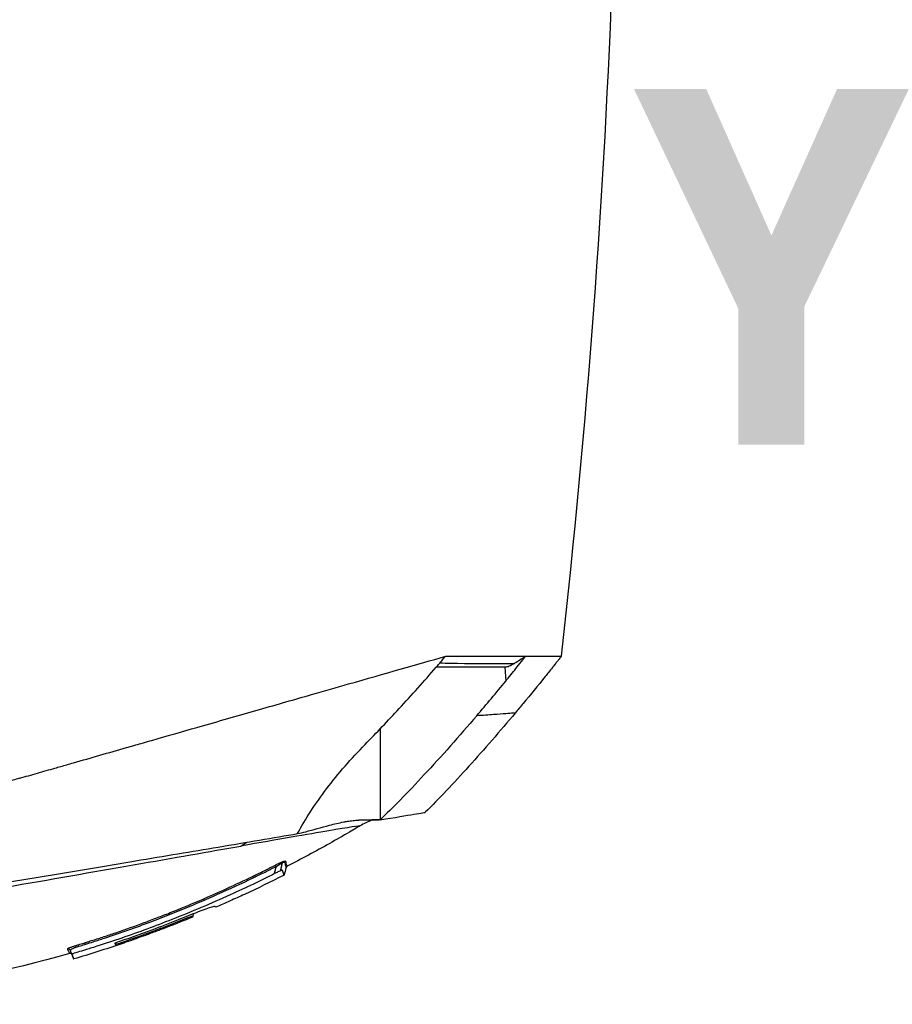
# Model space of a CAD drawing. Header units: millimetres. Extents: x 0 to 3390, y 0 to 1680.
# Tile 119 of 194: x 1132 to 1172, y 1140 to 1184. Entities that reach past the tile are written whole.
import ezdxf

# ---------------------------------------------------------------- set-up
doc = ezdxf.new("R2010")
doc.units = ezdxf.units.MM
doc.header["$LTSCALE"] = 0.2
doc.layers.add('07_Special Line2', color=76, linetype='Continuous')
doc.styles.add('Rainbow-5.0 Style', font='malgunsl.ttf')

# ---------------------------------------------------------------- blocks, each defined once
blk = doc.blocks.new('A$Cbf9293de')
for p, q in [((23.212, 740.485), (23.212, 740.485)), ((22.282, 739.988), (22.314, 739.362)), ((16.674, 737.22), (16.674, 733.126)), ((12.008, 731.036), (12.008, 731.036)), ((12.277, 731.196), (12.277, 731.196)), ((10.569, 729.776), (10.57, 729.773)), ((9.275, 729.199), (9.266, 729.223)), ((8.278, 728.905), (8.236, 728.754)), ((4.79, 727.6), (4.769, 727.524)), ((2.791, 727.146), (2.771, 727.199)), ((2.822, 727.064), (2.82, 727.07))]:
    blk.add_line(p, q)
blk.add_arc((2.735, 727.027), 0.1, 41.6973, 106.2556)
for centre, major_axis, ratio, start_param, end_param in [((80.88, 836.021), (426.517, 274.22), 0.09893, 4.512316, 4.513504), ((19.081, 737.351), (-2832.535, 0.001), 0.000931, 4.711259, 4.712351), ((12.309, 731.267), (0.0531, 0.0977), 0.058697, 3.96566, 4.618509), ((12.466, 731.184), (-0.0707, -0.0285), 0.997392, 4.712389, 5.732772), ((7.795, 732.533), (-4.007, 10.849), 0.021396, 4.392938, 4.394081), ((2.655, 727.225), (0.0808, 0.059), 0.995556, 6.278905, 7.509529), ((2.655, 727.225), (0.0808, 0.059), 0.995556, 6.076243, 6.076382)]:
    blk.add_ellipse(centre, major_axis=major_axis, ratio=ratio, start_param=start_param, end_param=end_param)
for points in [[(24.823, 740.488), (25.986, 750.864), (26.757, 761.262), (27.136, 771.683)], [(19.599, 740.465), (19.605, 740.47), (19.611, 740.476), (19.617, 740.481)], [(23.205, 740.478), (23.206, 740.48), (23.208, 740.481), (23.209, 740.483)], [(22.282, 739.988), (21.443, 739.988), (20.436, 739.987), (19.19, 739.988)], [(19.359, 740.185), (19.515, 740.181), (19.668, 740.176), (19.817, 740.173)], [(19.817, 740.173), (20.711, 740.15), (21.494, 740.147), (22.171, 740.154)], [(22.171, 740.154), (22.357, 740.156), (22.535, 740.159), (22.706, 740.162)], [(16.651, 733.125), (16.639, 733.123), (16.628, 733.121), (16.616, 733.119)], [(16.308, 733.121), (16.113, 733.041), (15.933, 732.953), (15.781, 732.862)], [(16.616, 733.119), (16.51, 733.119), (16.404, 733.118), (16.297, 733.117)], [(10.412, 731.95), (10.492, 732.009), (10.583, 732.067), (10.68, 732.121)], [(11.923, 730.712), (11.951, 730.819), (11.98, 730.927), (12.008, 731.036)], [(12.008, 731.036), (11.992, 731.068), (11.976, 731.094), (11.972, 731.097)], [(12.008, 731.036), (12.113, 731.106), (12.215, 731.161), (12.277, 731.196)], [(12.311, 731.257), (12.375, 731.288), (12.421, 731.281), (12.425, 731.267)], [(12.447, 730.98), (12.416, 730.867), (12.386, 730.753), (12.355, 730.64)], [(12.379, 731.208), (12.386, 731.201), (12.387, 731.199), (12.39, 731.196)], [(12.425, 731.267), (12.41, 731.248), (12.394, 731.227), (12.38, 731.208)], [(12.355, 730.64), (11.765, 730.341), (11.17, 730.051), (10.57, 729.773)], [(5.064, 727.56), (4.346, 727.316), (3.624, 727.086), (2.897, 726.873)], [(2.707, 727.123), (2.707, 727.123), (2.707, 727.123), (2.707, 727.123)], [(2.746, 727.264), (2.743, 727.272), (2.739, 727.279), (2.736, 727.284)], [(2.746, 727.264), (2.746, 727.264), (2.746, 727.264), (2.746, 727.264)], [(2.812, 727.084), (2.811, 727.087), (2.81, 727.09), (2.809, 727.093)], [(2.824, 727.065), (2.823, 727.066), (2.822, 727.068), (2.821, 727.069)]]:
    blk.add_open_spline(points, degree=3)
for points, knots in [([(0.471, 735), (0.735, 735.076), (1.002, 735.152), (1.528, 735.303), (1.791, 735.379), (2.228, 735.504), (2.407, 735.555), (2.684, 735.635), (2.785, 735.664), (3.683, 735.921), (4.475, 736.148), (5.489, 736.438), (5.713, 736.502), (6.19, 736.639), (6.443, 736.712), (7.368, 736.977), (8.031, 737.167), (9.559, 737.605), (10.412, 737.849), (12.051, 738.319), (12.835, 738.544), (14.163, 738.924), (14.718, 739.083), (16.882, 739.704), (18.346, 740.123), (19.617, 740.481)], [0.000126, 0.000126, 0.000126, 0.000126, 0.082821, 0.082821, 0.166253, 0.166253, 0.220425, 0.220425, 0.251356, 0.251356, 0.499199, 0.499199, 0.569666, 0.569666, 0.650386, 0.650386, 0.865884, 0.865884, 1.153802, 1.153802, 1.433955, 1.433955, 1.644816, 1.644816, 2.282254, 2.282254, 2.282254, 2.282254]), ([(19.189, 739.988), (19.261, 740.071), (19.333, 740.154), (19.47, 740.313), (19.478, 740.323), (19.599, 740.465)], [0.00001731, 0.00001731, 0.00001731, 0.00001731, 0.03300438, 0.03300438, 0.0630328, 0.0630328, 0.0630328, 0.0630328]), ([(19.617, 740.481), (20.392, 740.491), (21.087, 740.494), (22.281, 740.491), (22.787, 740.486), (23.212, 740.485)], [0.0006982, 0.0006982, 0.0006982, 0.0006982, 0.4041717, 0.4041717, 0.7904451, 0.7904451, 0.7904451, 0.7904451]), ([(22.314, 739.362), (22.469, 739.552), (22.624, 739.744), (22.913, 740.107), (23.149, 740.407), (23.205, 740.478)], [-0.02884615, -0.02884615, -0.02884615, -0.02884615, -0.0141323, -0.0141323, -0.00100336, -0.00100336, -0.00100336, -0.00100336]), ([(23.212, 740.485), (23.262, 740.488), (23.311, 740.488), (23.408, 740.488), (23.455, 740.488), (23.593, 740.488), (23.68, 740.488), (23.927, 740.488), (24.073, 740.488), (24.285, 740.488), (24.361, 740.488), (24.494, 740.488), (24.551, 740.488), (24.675, 740.488), (24.73, 740.488), (24.82, 740.488), (24.823, 740.488), (24.823, 740.488)], [0.000355, 0.000355, 0.000355, 0.000355, 0.045537, 0.045537, 0.090659, 0.090659, 0.180918, 0.180918, 0.361472, 0.361472, 0.481892, 0.481892, 0.599071, 0.599071, 0.774918, 0.774918, 1.024258, 1.024258, 1.024258, 1.024258]), ([(24.823, 740.488), (24.823, 740.488), (24.823, 740.488), (24.823, 740.488), (24.823, 740.488), (24.822, 740.487), (24.822, 740.487), (24.822, 740.487), (24.822, 740.487), (24.821, 740.486), (24.821, 740.486), (24.819, 740.483), (24.818, 740.482), (24.813, 740.475), (24.809, 740.471), (24.794, 740.451), (24.782, 740.437), (24.736, 740.379), (24.702, 740.336), (24.564, 740.164), (24.461, 740.034), (24.351, 739.897), (24.345, 739.889), (24.339, 739.882)], [0, 0, 0, 0, 0.00002524, 0.00002524, 0.00006604, 0.00006604, 0.00010621, 0.00010621, 0.00018394, 0.00018394, 0.0003886, 0.0003886, 0.00100198, 0.00100198, 0.00284178, 0.00284178, 0.00836112, 0.00836112, 0.02491916, 0.02491916, 0.07459329, 0.07459329, 0.07760761, 0.07760761, 0.07760761, 0.07760761]), ([(15.999, 736.521), (16.515, 737.049), (17.025, 737.586), (18.09, 738.739), (18.644, 739.36), (19.189, 739.988)], [0.0005834, 0.0005834, 0.0005834, 0.0005834, 0.222323, 0.222323, 0.4715577, 0.4715577, 0.4715577, 0.4715577]), ([(22.706, 740.162), (22.631, 740.114), (22.547, 740.065), (22.405, 740.007), (22.34, 739.988), (22.282, 739.988)], [0.00001611, 0.00001611, 0.00001611, 0.00001611, 0.02677237, 0.02677237, 0.04626997, 0.04626997, 0.04626997, 0.04626997]), ([(24.573, 740.174), (24.573, 740.174), (24.573, 740.174), (24.573, 740.174), (24.573, 740.174), (24.573, 740.174), (24.573, 740.174), (24.572, 740.174), (24.572, 740.174), (24.572, 740.173), (24.572, 740.173), (24.571, 740.172), (24.571, 740.172), (24.569, 740.17), (24.568, 740.168), (24.562, 740.161), (24.558, 740.156), (24.543, 740.136), (24.531, 740.121), (24.483, 740.062), (24.447, 740.017), (24.303, 739.837), (24.195, 739.702), (23.761, 739.164), (23.434, 738.762), (22.983, 738.219), (22.863, 738.074), (22.743, 737.931)], [0.1788147, 0.1788147, 0.1788147, 0.1788147, 0.1788234, 0.1788234, 0.1788438, 0.1788438, 0.1788846, 0.1788846, 0.1789247, 0.1789247, 0.1790186, 0.1790186, 0.1792367, 0.1792367, 0.1798777, 0.1798777, 0.1817991, 0.1817991, 0.1875603, 0.1875603, 0.2048421, 0.2048421, 0.2566896, 0.2566896, 0.4122607, 0.4122607, 0.4685131, 0.4685131, 0.4685131, 0.4685131]), ([(21.012, 737.805), (21.234, 738.065), (21.457, 738.328), (21.89, 738.846), (22.103, 739.104), (22.314, 739.362)], [0, 0, 0, 0, 0.1028411, 0.1028411, 0.2027797, 0.2027797, 0.2027797, 0.2027797]), ([(21.012, 737.805), (20.238, 736.901), (19.413, 735.975), (17.9, 734.347), (17.218, 733.651), (16.674, 733.126)], [0.0000893, 0.0000893, 0.0000893, 0.0000893, 0.5, 0.5, 0.9999992, 0.9999992, 0.9999992, 0.9999992]), ([(22.743, 737.931), (22.061, 737.118), (21.351, 736.301), (19.974, 734.777), (19.31, 734.07), (18.7, 733.466)], [0.0000994, 0.0000994, 0.0000994, 0.0000994, 0.5, 0.5, 1, 1, 1, 1]), ([(22.743, 737.931), (22.743, 737.931), (22.743, 737.931), (22.743, 737.931), (22.743, 737.931), (22.742, 737.931), (22.742, 737.931), (22.741, 737.931), (22.74, 737.931), (22.738, 737.931), (22.734, 737.93), (22.728, 737.93), (22.72, 737.929), (22.702, 737.928), (22.676, 737.926), (22.64, 737.924), (22.569, 737.918), (22.46, 737.91), (22.315, 737.9), (22.17, 737.889), (21.989, 737.875), (21.768, 737.859), (21.546, 737.843), (21.291, 737.825), (21.012, 737.805)], [0.0104968, 0.0104968, 0.0104968, 0.0104968, 0.015625, 0.015625, 0.015625, 0.03125, 0.03125, 0.03125, 0.0625, 0.0625, 0.0625, 0.125, 0.125, 0.125, 0.2500001, 0.2500001, 0.2500001, 0.5000002, 0.5000002, 0.5000002, 0.7500003, 0.7500003, 0.7500003, 0.9999991, 0.9999991, 0.9999991, 0.9999991]), ([(12.959, 732.51), (13.304, 733.167), (13.755, 733.853), (14.783, 735.203), (15.376, 735.888), (15.999, 736.521)], [-0.5307481, -0.5307481, -0.5307481, -0.5307481, -0.266105, -0.266105, 0, 0, 0, 0]), ([(0.471, 735), (0.261, 734.937), (0.049, 734.876), (-0.355, 734.759), (-0.726, 734.653), (-0.799, 734.636)], [0, 0, 0, 0, 0.0659544, 0.0659544, 0.1261831, 0.1261831, 0.1261831, 0.1261831]), ([(16.674, 733.126), (16.513, 733.124), (16.352, 733.122), (16.03, 733.118), (15.868, 733.115), (15.707, 733.112)], [0, 0, 0, 0, 0.0481415, 0.0481415, 0.09604019, 0.09604019, 0.09604019, 0.09604019]), ([(16.674, 733.126), (17.341, 733.238), (18.104, 733.366), (18.556, 733.442), (18.667, 733.461), (18.693, 733.465), (18.699, 733.466), (18.7, 733.466), (18.7, 733.466), (18.7, 733.466), (18.7, 733.466), (18.7, 733.466)], [0.0000001, 0.0000001, 0.0000001, 0.0000001, 0.5, 0.75, 0.875, 0.9375, 0.96875, 0.984375, 0.9921875, 0.9960938, 1, 1, 1, 1]), ([(15.781, 732.862), (15.771, 732.86), (15.267, 732.791), (14.36, 732.636), (13.907, 732.559), (13.341, 732.461), (12.678, 732.345), (12.015, 732.23), (11.255, 732.097), (10.412, 731.95)], [0, 0, 0, 0, 0.500317, 0.500317, 0.500317, 0.750106, 0.750106, 0.750106, 1, 1, 1, 1]), ([(15.781, 732.862), (15.751, 732.844), (15.719, 732.825), (15.655, 732.787), (15.622, 732.768), (15.491, 732.691), (15.393, 732.633), (14.999, 732.403), (14.702, 732.233), (13.774, 731.713), (13.138, 731.371), (12.496, 731.041)], [0, 0, 0, 0, 0.0109169, 0.0109169, 0.0223229, 0.0223229, 0.0565404, 0.0565404, 0.1592037, 0.1592037, 0.375728, 0.375728, 0.375728, 0.375728]), ([(12.957, 732.51), (13.079, 732.533), (13.207, 732.563), (13.657, 732.678), (14.024, 732.789), (14.606, 732.94), (14.817, 732.991), (15.093, 733.044), (15.144, 733.053), (15.285, 733.076), (15.369, 733.088), (15.496, 733.101), (15.539, 733.104), (15.603, 733.108), (15.624, 733.109), (15.666, 733.111), (15.686, 733.111), (15.707, 733.112)], [0.1868025, 0.1868025, 0.1868025, 0.1868025, 0.2412639, 0.2412639, 0.3861275, 0.3861275, 0.4640316, 0.4640316, 0.4845145, 0.4845145, 0.5141447, 0.5141447, 0.5289486, 0.5289486, 0.5363554, 0.5363554, 0.5435874, 0.5435874, 0.5435874, 0.5435874]), ([(-3.075, 729.818), (-2.989, 729.832), (-2.982, 729.833), (-2.889, 729.849), (-2.842, 729.857), (-2.702, 729.88), (-2.608, 729.896), (-2.327, 729.943), (-2.139, 729.975), (-1.577, 730.069), (-1.203, 730.132), (-0.084, 730.32), (0.658, 730.444), (2.862, 730.814), (4.299, 731.054), (6.978, 731.502), (8.218, 731.709), (10.683, 732.122), (11.879, 732.322), (12.959, 732.51)], [-1.827484, -1.827484, -1.827484, -1.827484, -1.813622, -1.813622, -1.799332, -1.799332, -1.770751, -1.770751, -1.71359, -1.71359, -1.599264, -1.599264, -1.370612, -1.370612, -0.913315, -0.913315, -0.480004, -0.480004, 0, 0, 0, 0]), ([(-23.548, 726.07), (-23.546, 726.072), (-22.43, 726.289), (-17.901, 727.059), (-12.533, 727.975), (-7.691, 728.804), (-3.909, 729.454), (2.687, 730.593), (7.619, 731.463), (10.412, 731.95)], [0, 0, 0, 0, 0.172271, 0.333276, 0.49428, 0.574783, 0.655285, 0.735787, 1, 1, 1, 1]), ([(2.627, 727.321), (2.625, 727.324), (2.624, 727.327), (2.625, 727.33), (2.626, 727.332), (2.628, 727.334), (2.63, 727.336), (2.633, 727.34), (2.638, 727.344), (2.646, 727.348), (2.654, 727.354), (2.666, 727.36), (2.682, 727.367), (2.695, 727.373), (2.71, 727.379), (2.728, 727.386), (2.734, 727.388), (2.74, 727.391), (2.746, 727.393), (2.759, 727.398), (2.774, 727.404), (2.79, 727.409), (2.809, 727.416), (2.83, 727.423), (2.851, 727.43), (2.855, 727.432), (2.858, 727.433), (2.862, 727.434), (2.887, 727.443), (2.912, 727.451), (2.936, 727.459), (2.949, 727.463), (2.962, 727.466), (2.975, 727.47), (2.995, 727.477), (3.016, 727.483), (3.037, 727.49), (3.052, 727.494), (3.067, 727.498), (3.081, 727.503), (3.093, 727.506), (3.105, 727.51), (3.117, 727.514), (3.197, 727.538), (3.279, 727.563), (3.363, 727.589), (3.372, 727.592), (3.381, 727.595), (3.39, 727.597), (3.402, 727.601), (3.414, 727.605), (3.426, 727.609), (3.47, 727.622), (3.514, 727.636), (3.558, 727.65), (3.624, 727.671), (3.689, 727.691), (3.753, 727.711), (3.925, 727.766), (4.091, 727.82), (4.26, 727.876), (4.43, 727.932), (4.604, 727.99), (4.793, 728.055), (5.239, 728.207), (5.665, 728.359), (6.071, 728.509), (6.164, 728.543), (6.255, 728.577), (6.345, 728.611), (6.454, 728.652), (6.561, 728.693), (6.667, 728.733), (6.86, 728.808), (7.013, 728.867), (7.233, 728.955), (7.675, 729.13), (8.095, 729.303), (8.494, 729.473), (8.693, 729.558), (8.887, 729.642), (9.076, 729.725), (9.169, 729.766), (9.253, 729.803), (9.339, 729.842), (9.429, 729.882), (9.522, 729.923), (9.627, 729.971), (10.042, 730.159), (10.406, 730.329), (10.806, 730.521), (10.852, 730.543), (10.896, 730.565), (10.941, 730.586), (11, 730.615), (11.059, 730.643), (11.117, 730.672), (11.137, 730.681), (11.156, 730.691), (11.175, 730.7), (11.246, 730.735), (11.318, 730.77), (11.391, 730.806), (11.473, 730.846), (11.557, 730.888), (11.64, 730.93), (11.657, 730.938), (11.674, 730.947), (11.691, 730.955), (11.696, 730.958), (11.701, 730.96), (11.706, 730.963), (11.753, 730.986), (11.798, 731.009), (11.841, 731.031), (11.887, 731.054), (11.931, 731.076), (11.972, 731.097)], [0, 0, 0, 0, 0.009147, 0.009147, 0.009147, 0.013827, 0.013827, 0.013827, 0.021981, 0.021981, 0.021981, 0.03125, 0.03125, 0.03125, 0.038656, 0.038656, 0.038656, 0.041, 0.041, 0.041, 0.046375, 0.046375, 0.046375, 0.05319, 0.05319, 0.05319, 0.054437, 0.054437, 0.054437, 0.0625, 0.0625, 0.0625, 0.066686, 0.066686, 0.066686, 0.07332, 0.07332, 0.07332, 0.07793, 0.07793, 0.07793, 0.081555, 0.081555, 0.081555, 0.106021, 0.106021, 0.106021, 0.108687, 0.108687, 0.108687, 0.112224, 0.112224, 0.112224, 0.125, 0.125, 0.125, 0.14444, 0.14444, 0.14444, 0.196985, 0.196985, 0.196985, 0.25, 0.25, 0.25, 0.375, 0.375, 0.375, 0.403423, 0.403423, 0.403423, 0.4375, 0.4375, 0.4375, 0.5, 0.5, 0.5, 0.625, 0.625, 0.625, 0.6875, 0.6875, 0.6875, 0.718105, 0.718105, 0.718105, 0.75, 0.75, 0.75, 0.875, 0.875, 0.875, 0.889226, 0.889226, 0.889226, 0.908235, 0.908235, 0.908235, 0.914453, 0.914453, 0.914453, 0.9375, 0.9375, 0.9375, 0.963247, 0.963247, 0.963247, 0.968611, 0.968611, 0.968611, 0.970185, 0.970185, 0.970185, 0.984726, 0.984726, 0.984726, 1, 1, 1, 1]), ([(2.746, 727.264), (2.745, 727.266), (2.745, 727.268), (2.746, 727.271), (2.747, 727.272), (2.748, 727.274), (2.75, 727.276), (2.752, 727.279), (2.756, 727.282), (2.762, 727.287), (2.773, 727.296), (2.792, 727.308), (2.817, 727.323), (2.84, 727.336), (2.868, 727.351), (2.902, 727.366), (2.914, 727.372), (2.927, 727.377), (2.941, 727.383), (2.95, 727.386), (2.959, 727.39), (2.969, 727.394), (2.979, 727.398), (2.99, 727.402), (3.001, 727.406), (3.019, 727.413), (3.038, 727.419), (3.057, 727.425), (3.072, 727.43), (3.087, 727.435), (3.104, 727.44), (3.114, 727.443), (3.125, 727.445), (3.135, 727.448), (3.219, 727.472), (3.301, 727.498), (3.383, 727.524), (3.392, 727.527), (3.401, 727.529), (3.41, 727.532), (3.422, 727.536), (3.434, 727.54), (3.447, 727.543), (3.556, 727.577), (3.665, 727.612), (3.774, 727.646), (3.943, 727.7), (4.112, 727.755), (4.281, 727.81), (4.982, 728.041), (5.679, 728.287), (6.37, 728.547), (7.381, 728.928), (8.381, 729.339), (9.368, 729.779), (9.906, 730.019), (10.44, 730.267), (10.971, 730.524), (11.03, 730.552), (11.089, 730.581), (11.148, 730.61), (11.167, 730.619), (11.186, 730.628), (11.205, 730.638), (11.361, 730.714), (11.516, 730.79), (11.671, 730.868), (11.688, 730.876), (11.706, 730.885), (11.723, 730.894), (11.728, 730.896), (11.733, 730.899), (11.737, 730.901), (11.782, 730.924), (11.827, 730.946), (11.873, 730.969), (11.917, 730.99), (11.963, 731.013), (12.008, 731.036)], [0.0032757, 0.0032757, 0.0032757, 0.0032757, 0.0100624, 0.0100624, 0.0100624, 0.0147322, 0.0147322, 0.0147322, 0.0224743, 0.0224743, 0.0224743, 0.0385872, 0.0385872, 0.0385872, 0.0534356, 0.0534356, 0.0534356, 0.0588811, 0.0588811, 0.0588811, 0.0625, 0.0625, 0.0625, 0.0663721, 0.0663721, 0.0663721, 0.0726497, 0.0726497, 0.0726497, 0.0775979, 0.0775979, 0.0775979, 0.0806512, 0.0806512, 0.0806512, 0.1053833, 0.1053833, 0.1053833, 0.1081313, 0.1081313, 0.1081313, 0.1117856, 0.1117856, 0.1117856, 0.1446744, 0.1446744, 0.1446744, 0.195896, 0.195896, 0.195896, 0.4084953, 0.4084953, 0.4084953, 0.7196505, 0.7196505, 0.7196505, 0.889381, 0.889381, 0.889381, 0.90824, 0.90824, 0.90824, 0.9143921, 0.9143921, 0.9143921, 0.9642243, 0.9642243, 0.9642243, 0.9697612, 0.9697612, 0.9697612, 0.9713742, 0.9713742, 0.9713742, 0.9858909, 0.9858909, 0.9858909, 1, 1, 1, 1]), ([(12.311, 731.257), (12.256, 731.234), (12.103, 731.161), (12.013, 731.118), (11.997, 731.11), (11.983, 731.103), (11.972, 731.097)], [0, 0, 0, 0, 0.8501312, 0.8501312, 0.8501312, 0.9999995, 0.9999995, 0.9999995, 0.9999995]), ([(12.209, 730.848), (12.214, 730.905), (12.227, 730.963), (12.253, 731.077), (12.267, 731.134), (12.276, 731.192)], [-0.0356341, -0.0356341, -0.0356341, -0.0356341, -0.01790175, -0.01790175, -0.00046649, -0.00046649, -0.00046649, -0.00046649]), ([(12.379, 731.208), (12.378, 731.211), (12.374, 731.215), (12.366, 731.216), (12.353, 731.219), (12.327, 731.218), (12.282, 731.198)], [0, 0, 0, 0, 0.3521069, 0.3521069, 0.3521069, 0.9758141, 0.9758141, 0.9758141, 0.9758141]), ([(12.39, 731.196), (12.39, 731.196), (12.391, 731.195), (12.392, 731.194), (12.404, 731.181), (12.4, 731.159), (12.397, 731.139), (12.397, 731.133), (12.396, 731.128), (12.396, 731.123), (12.396, 731.099), (12.405, 731.082), (12.412, 731.067), (12.414, 731.062), (12.417, 731.058), (12.418, 731.054), (12.438, 731.011), (12.446, 730.985), (12.447, 730.98), (12.447, 730.98), (12.447, 730.98), (12.447, 730.98), (12.447, 730.98), (12.447, 730.98), (12.447, 730.98)], [0.0000003, 0.0000003, 0.0000003, 0.0000003, 0.0033485, 0.0033485, 0.0033485, 0.07269, 0.07269, 0.07269, 0.0914996, 0.0914996, 0.0914996, 0.1830059, 0.1830059, 0.1830059, 0.2100221, 0.2100221, 0.2100221, 0.4819771, 0.4819771, 0.4819771, 0.4851508, 0.4851508, 0.4851508, 0.4973255, 0.4973255, 0.4973255, 0.4973255]), ([(12.437, 731.254), (12.437, 731.256), (12.436, 731.257), (12.433, 731.259), (12.433, 731.261), (12.425, 731.267)], [0.0000045, 0.0000045, 0.0000045, 0.0000045, 0.00514072, 0.00514072, 0.01100878, 0.01100878, 0.01100878, 0.01100878]), ([(12.496, 731.041), (12.496, 731.041), (12.496, 731.041), (12.496, 731.041), (12.496, 731.041), (12.496, 731.041), (12.496, 731.041), (12.494, 731.045), (12.484, 731.076), (12.459, 731.125), (12.453, 731.138), (12.446, 731.152), (12.444, 731.171), (12.444, 731.174), (12.443, 731.177), (12.444, 731.181), (12.444, 731.204), (12.454, 731.235), (12.437, 731.254)], [0.4960387, 0.4960387, 0.4960387, 0.4960387, 0.5000193, 0.5000193, 0.5000193, 0.5180194, 0.5180194, 0.5180194, 0.8169886, 0.8169886, 0.8169886, 0.8954968, 0.8954968, 0.8954968, 0.9084943, 0.9084943, 0.9084943, 1, 1, 1, 1]), ([(12.496, 731.041), (12.494, 731.04), (12.492, 731.039), (12.487, 731.037), (12.485, 731.035), (12.482, 731.033), (12.48, 731.032), (12.476, 731.028), (12.473, 731.026), (12.469, 731.021), (12.467, 731.019), (12.463, 731.015), (12.462, 731.013), (12.458, 731.008), (12.457, 731.006), (12.454, 731.001), (12.453, 730.998), (12.45, 730.992), (12.449, 730.989), (12.448, 730.984), (12.447, 730.982), (12.447, 730.98)], [0, 0, 0, 0, 0.00094459, 0.00094459, 0.00181558, 0.00181558, 0.00244959, 0.00244959, 0.00347366, 0.00347366, 0.00434667, 0.00434667, 0.00525867, 0.00525867, 0.00639019, 0.00639019, 0.00796846, 0.00796846, 0.01043525, 0.01043525, 0.01268638, 0.01268638, 0.01268638, 0.01268638]), ([(11.923, 730.712), (11.875, 730.683), (11.799, 730.645), (11.62, 730.557), (11.542, 730.518), (11.301, 730.4), (11.138, 730.321), (10.631, 730.078), (10.28, 729.914), (9.066, 729.363), (8.193, 728.992), (6.567, 728.351), (5.817, 728.074), (4.688, 727.686), (4.316, 727.563), (3.729, 727.375), (3.551, 727.32), (3.367, 727.263), (3.305, 727.244), (3.136, 727.193), (3.02, 727.16), (2.9, 727.12), (2.883, 727.114), (2.855, 727.103), (2.843, 727.098), (2.824, 727.088), (2.818, 727.084), (2.81, 727.073), (2.824, 727.071), (2.822, 727.064)], [0.0001328, 0.0001328, 0.0001328, 0.0001328, 0.0174386, 0.0174386, 0.0310057, 0.0310057, 0.0590835, 0.0590835, 0.1183807, 0.1183807, 0.2649371, 0.2649371, 0.3884475, 0.3884475, 0.4494188, 0.4494188, 0.4840391, 0.4840391, 0.5014455, 0.5014455, 0.5319751, 0.5319751, 0.5379835, 0.5379835, 0.5433248, 0.5433248, 0.5493672, 0.5493672, 0.5651376, 0.5651376, 0.5651376, 0.5651376]), ([(12.209, 730.848), (12.195, 730.841), (12.18, 730.834), (12.136, 730.814), (12.108, 730.8), (12.028, 730.761), (11.977, 730.735), (11.923, 730.712)], [0.0012376, 0.0012376, 0.0012376, 0.0012376, 0.00689331, 0.00689331, 0.01671867, 0.01671867, 0.03370696, 0.03370696, 0.03370696, 0.03370696]), ([(12.355, 730.64), (12.355, 730.64), (12.355, 730.64), (12.355, 730.641), (12.353, 730.646), (12.345, 730.666), (12.337, 730.687), (12.302, 730.776), (12.286, 730.856), (12.261, 730.862), (12.254, 730.861), (12.237, 730.857), (12.233, 730.855), (12.224, 730.852), (12.219, 730.85), (12.209, 730.848)], [0.4514827, 0.4514827, 0.4514827, 0.4514827, 0.4654644, 0.4654644, 0.5612309, 0.5612309, 0.718362, 0.718362, 1.0295282, 1.0295282, 1.0857735, 1.0857735, 1.1031475, 1.1031475, 1.1183605, 1.1183605, 1.1183605, 1.1183605]), ([(10.569, 729.776), (10.355, 729.676), (10.141, 729.578), (9.71, 729.385), (9.495, 729.289), (9.278, 729.195)], [-0.1415347, -0.1415347, -0.1415347, -0.1415347, -0.0707672, -0.0707672, -0.0000013, -0.0000013, -0.0000013, -0.0000013]), ([(9.278, 729.195), (9.268, 729.198), (9.288, 729.227), (9.208, 729.242), (9.05, 729.191), (8.728, 729.077), (8.477, 728.983), (8.05, 728.815), (7.345, 728.528), (6.8, 728.319), (5.854, 727.967), (5.301, 727.771), (4.744, 727.585)], [0.0000004, 0.0000004, 0.0000004, 0.0000004, 0.2645446, 0.2645446, 0.3968169, 0.3968169, 0.462953, 0.5290892, 0.5952253, 0.7645446, 0.7645446, 1, 1, 1, 1]), ([(4.769, 727.524), (5.375, 727.727), (5.979, 727.941), (6.877, 728.278), (7.176, 728.393), (7.623, 728.57), (7.771, 728.629), (7.993, 728.719), (8.071, 728.75), (8.155, 728.78), (8.203, 728.796), (8.222, 728.798), (8.226, 728.773), (8.235, 728.76), (8.236, 728.754)], [0, 0, 0, 0, 0.345066, 0.345066, 0.517599, 0.517599, 0.603865, 0.603865, 0.646998, 0.646998, 0.668565, 0.690132, 0.711698, 1, 1, 1, 1]), ([(8.236, 728.754), (7.859, 728.599), (7.48, 728.449), (7.057, 728.286), (7.028, 728.274), (6.889, 728.221), (6.754, 728.17), (6.453, 728.057), (6.285, 727.995), (5.819, 727.825), (5.661, 727.77), (5.407, 727.679), (5.266, 727.63), (5.117, 727.578), (5.089, 727.569), (5.064, 727.56)], [-0.18417267, -0.18417267, -0.18417267, -0.18417267, -0.18150611, -0.18150611, -0.18121038, -0.18121038, -0.17100407, -0.17100407, -0.15859894, -0.15859894, -0.13621408, -0.13621408, -0.09993316, -0.09993316, -0.09059217, -0.09059217, -0.09059217, -0.09059217]), ([(4.744, 727.585), (4.749, 727.573), (4.753, 727.562), (4.762, 727.541), (4.765, 727.532), (4.769, 727.524)], [-0.1133183, -0.1133183, -0.1133183, -0.1133183, -0.0566601, -0.0566601, -0.0000018, -0.0000018, -0.0000018, -0.0000018]), ([(2.707, 727.123), (-2.781, 725.523), (-8.602, 724.834), (-15.859, 725.088), (-17.402, 725.204), (-19.709, 725.465), (-20.479, 725.567), (-21.632, 725.74), (-22.016, 725.801), (-22.591, 725.898), (-22.782, 725.932), (-23.069, 725.983), (-23.165, 726), (-23.308, 726.026), (-23.356, 726.035), (-23.452, 726.053), (-23.501, 726.062), (-23.548, 726.07)], [0, 0, 0, 0, 1.714915, 1.714915, 2.178441, 2.178441, 2.411447, 2.411447, 2.528102, 2.528102, 2.586445, 2.586445, 2.615616, 2.615616, 2.630202, 2.630202, 2.644832, 2.644832, 2.644832, 2.644832]), ([(2.707, 727.123), (2.707, 727.123), (2.7, 727.14), (2.687, 727.172), (2.681, 727.189), (2.672, 727.209), (2.662, 727.234), (2.66, 727.241), (2.657, 727.247), (2.655, 727.254), (2.652, 727.261), (2.651, 727.263), (2.646, 727.275), (2.642, 727.286), (2.638, 727.296), (2.635, 727.304), (2.632, 727.312), (2.629, 727.317), (2.627, 727.321)], [0.0010391, 0.0010391, 0.0010391, 0.0010391, 0.5, 0.5, 0.5, 0.75, 0.75, 0.75, 0.8125, 0.8125, 0.8125, 0.875, 0.875, 0.875, 0.9375, 0.9375, 0.9375, 0.9997472, 0.9997472, 0.9997472, 0.9997472]), ([(2.773, 727.194), (2.773, 727.194), (2.773, 727.194), (2.773, 727.194), (2.773, 727.194), (2.773, 727.194), (2.773, 727.194), (2.773, 727.195), (2.773, 727.195), (2.772, 727.196), (2.772, 727.197), (2.771, 727.201), (2.77, 727.203), (2.767, 727.211), (2.764, 727.217), (2.757, 727.237), (2.752, 727.25), (2.746, 727.264)], [0.002282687, 0.002282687, 0.002282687, 0.002282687, 0.002330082, 0.002330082, 0.002354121, 0.002354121, 0.002450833, 0.002450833, 0.002647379, 0.002647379, 0.003037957, 0.003037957, 0.003809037, 0.003809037, 0.005948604, 0.005948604, 0.010517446, 0.010517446, 0.010517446, 0.010517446]), ([(2.815, 727.076), (2.81, 727.09), (2.806, 727.104), (2.798, 727.128), (2.794, 727.139), (2.787, 727.158), (2.784, 727.166), (2.781, 727.175), (2.779, 727.178), (2.778, 727.181), (2.778, 727.181), (2.778, 727.182), (2.778, 727.182), (2.778, 727.182), (2.778, 727.182), (2.778, 727.182), (2.778, 727.182), (2.778, 727.182)], [0, 0, 0, 0, 0.00456581, 0.00456581, 0.00858144, 0.00858144, 0.01190433, 0.01190433, 0.01328908, 0.01328908, 0.01359123, 0.01359123, 0.013757, 0.013757, 0.01387122, 0.01387122, 0.01387499, 0.01387499, 0.01387499, 0.01387499]), ([(2.822, 727.064), (2.847, 726.999), (2.866, 726.95), (2.891, 726.888), (2.897, 726.873), (2.897, 726.873)], [-0.4723935, -0.4723935, -0.4723935, -0.4723935, -0.2295171, -0.2295171, -0.0006803, -0.0006803, -0.0006803, -0.0006803]), ([(2.888, 726.896), (2.88, 726.916), (2.867, 726.948), (2.839, 727.017), (2.836, 727.047), (2.825, 727.064)], [0.1629432, 0.1629432, 0.1629432, 0.1629432, 0.3732629, 0.3732629, 0.488328, 0.488328, 0.488328, 0.488328])]:
    blk.add_open_spline(points, degree=3, knots=knots)
blk = doc.blocks.new('A$Cc9315064')
at = {"layer": '07_Special Line2', "insert": (34.529, -17.308), "char_height": 16, "attachment_point": 4, "style": 'Rainbow-5.0 Style'}
blk.add_mtext('{\\fMalgun Gothic Semilight|b1|i0|c129|p50;Y}', dxfattribs=at)

msp = doc.modelspace()

# ---------------------------------------------------------------- block references
for name, p in [('A$Cbf9293de', (1131.996, 415.338)), ('A$Cc9315064', (1125.546, 1190.638))]:
    msp.add_blockref(name, p)

doc.saveas('drawing.dxf')
